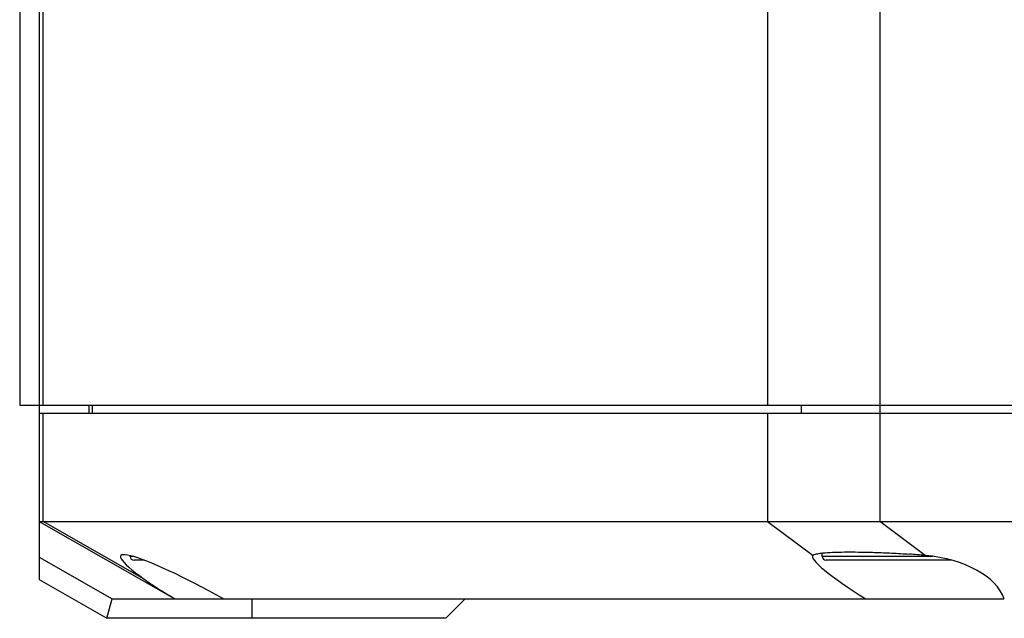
# Model space of a CAD drawing. Header units: millimetres. Extents: x 0 to 240, y 0 to 169.
# Tile 19 of 27: x 71.17 to 77.52, y 146.26 to 150.13. Entities that reach past the tile are written whole.
import ezdxf

# ---------------------------------------------------------------- set-up
doc = ezdxf.new("R2010")
doc.units = ezdxf.units.MM
doc.header["$LTSCALE"] = 32.67
doc.layers.add('00_COMPONENTS', color=7, linetype='CONTINUOUS')

msp = doc.modelspace()

# ---------------------------------------------------------------- linework, layer by layer
at = {"layer": '00_COMPONENTS', "color": 7}
for p, q in [((71.2916, 162.5141), (71.2916, 146.5141)), ((71.1666, 162.0677), (71.1666, 147.6391)), ((71.1666, 147.6391), (94.1666, 147.6391)), ((71.6152, 147.5891), (71.6152, 147.6391)), ((71.2916, 147.5891), (94.1315, 147.5891)), ((71.2916, 146.8891), (72.1666, 146.3891)), ((71.2916, 146.8891), (94.1315, 146.8891)), ((76.3441, 146.6641), (76.3441, 146.6854)), ((71.2916, 146.6581), (71.7623, 146.3891)), ((71.8791, 146.6641), (71.8791, 146.6687)), ((71.97, 146.6391), (71.9047, 146.6391)), ((77.1789, 146.6391), (76.3696, 146.6391)), ((71.2916, 146.5141), (71.7291, 146.2641)), ((71.7291, 146.2641), (71.7623, 146.3891)), ((71.7623, 146.3891), (77.5164, 146.3891)), ((72.1675, 146.3907), (72.1702, 146.3891)), ((73.9166, 146.2641), (74.0416, 146.3891)), ((73.9166, 146.2641), (71.7291, 146.2641))]:
    msp.add_line(p, q, dxfattribs=at)
at = {"layer": '00_COMPONENTS', "color": 4}
for p, q in [((71.3177, 147.6391), (71.3177, 162.1391)), ((75.9915, 162.1391), (75.9915, 147.6391)), ((76.7153, 162.1391), (76.7153, 146.8891)), ((71.637, 147.5891), (71.637, 147.6391)), ((76.2086, 147.6391), (76.2086, 147.5891)), ((71.3177, 146.8891), (71.3177, 147.5891)), ((75.9915, 147.5891), (75.9915, 146.8891)), ((71.9704, 146.5162), (71.3177, 146.8891)), ((75.9915, 146.8891), (76.2847, 146.6701)), ((77.0086, 146.6701), (76.7153, 146.8891)), ((71.8962, 146.6641), (71.8791, 146.6641)), ((77.0584, 146.6641), (76.3441, 146.6641)), ((72.6666, 146.2641), (72.6666, 146.3891))]:
    msp.add_line(p, q, dxfattribs=at)
at = {"layer": '00_COMPONENTS', "color": 7}
for centre, radius, start, end in [((76.5889, 142.1917), 4.498, 84.64567, 85.94984), ((71.9041, 146.6641), 0.025, 180, 270), ((76.3691, 146.6641), 0.025, 180, 270)]:
    msp.add_arc(centre, radius, start, end, dxfattribs=at)
for centre, major_axis, ratio, start_param, end_param in [((72.4416, 146.3177), (0.6237, -0.35), 0.114195, 1.571375, 3.922342), ((76.9066, 146.3177), (0.6237, -0.35), 0.114195, 3.104805, 4.310252), ((76.9066, 146.3177), (0.625, 0), 0.571429, 0.201358, 1.406804)]:
    msp.add_ellipse(centre, major_axis=major_axis, ratio=ratio, start_param=start_param, end_param=end_param, dxfattribs=at)
for points, knots in [([(76.2847, 146.6701), (76.2871, 146.6723), (76.2944, 146.676), (76.3081, 146.6799), (76.3268, 146.6834), (76.3611, 146.6875), (76.4152, 146.6908), (76.492, 146.6926), (76.5829, 146.6923), (76.6846, 146.69), (76.7937, 146.6856), (76.8686, 146.6812), (76.9066, 146.6785)], [0, 0, 0, 0, 0.015566, 0.038263, 0.068562, 0.106467, 0.204177, 0.328562, 0.475561, 0.640244, 0.817048, 1, 1, 1, 1]), ([(71.9704, 146.5162), (72.0001, 146.4947), (72.0653, 146.4519), (72.1321, 146.4117), (72.1675, 146.3907)], [0, 0, 0, 0, 0.471399, 1, 1, 1, 1])]:
    msp.add_open_spline(points, degree=3, knots=knots, dxfattribs=at)

doc.saveas('drawing.dxf')
